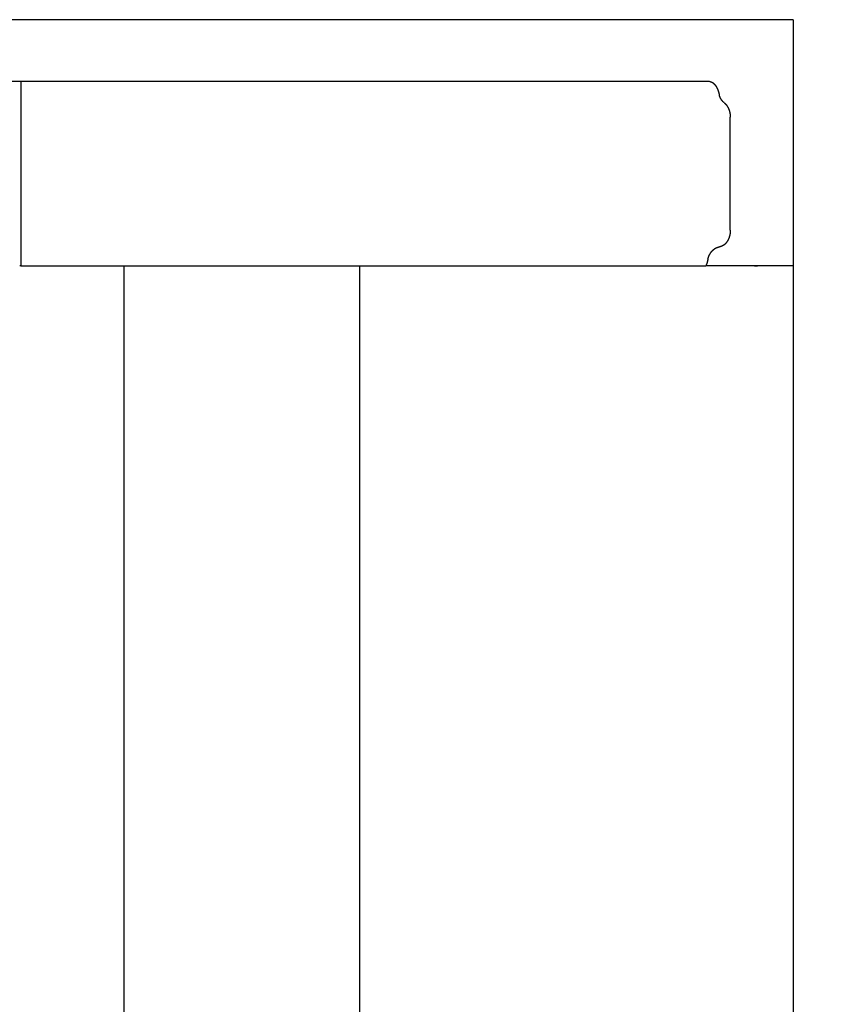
# Model space of a CAD drawing. Extents: x 715 to 7297, y 267 to 3528.
# Tile 63 of 65: x 6020 to 6263, y 2717 to 3011. Entities that reach past the tile are written whole.
import ezdxf

# ---------------------------------------------------------------- set-up
doc = ezdxf.new("R2010")
doc.units = 0
doc.layers.get('0').update_dxf_attribs({"linetype": 'CONTINUOUS'})
doc.layers.get('DEFPOINTS').update_dxf_attribs({"linetype": 'CONTINUOUS'})
doc.layers.add('4', color=3, linetype='CONTINUOUS')
doc.layers.add('5', color=3, linetype='CONTINUOUS')
doc.styles.get("Standard").update_dxf_attribs({"font": 'ISOCP.SHX'})
doc.dimstyles.get("Standard").update_dxf_attribs({"dimtxt": 2.5, "dimasz": 2.5, "dimexe": 1.25, "dimexo": 0.625, "dimtad": 1, "dimcen": 2.5, "dimazin": 3, "dimtfac": 1, "dimtmove": 0, "dimatfit": 3})

# ---------------------------------------------------------------- blocks, each defined once
blk = doc.blocks.new('PUNKT')
at = {"layer": '4', "color": 0, "linetype": 'BYBLOCK'}
blk.add_line((-0.5, 0), (-1, 0), dxfattribs=at)
at = {"layer": '4', "color": 0, "linetype": 'BYBLOCK', "const_width": 0.5}
blk.add_lwpolyline([(-0.25, 0, 1), (0.25, 0, 1)], format="xyb", close=True, dxfattribs=at)
blk = doc.blocks.new('*U14')
at = {"layer": '5', "color": 2}
blk.add_text('250', height=70, rotation=90, dxfattribs=at).set_placement((6502.54, 1614.63))
blk = doc.blocks.new('*D8')
at = {"layer": '5'}
for p, q in [((6271.5, 2937.27), (6572.55, 2937.27)), ((6532.55, 2897.27), (6532.55, 477.27)), ((6271.55, 437.27), (6572.55, 437.27))]:
    blk.add_line(p, q, dxfattribs=at)
at = {"layer": 'DEFPOINTS', "color": 0}
for p in [(6251.5, 2937.27), (6251.55, 437.27), (6532.55, 437.27)]:
    blk.add_point(p, dxfattribs=at)
blk.add_blockref('*U14', (0, 0))
at = {"layer": '5', "xscale": 40, "yscale": 40, "zscale": 40}
for p, rotation in [((6532.55, 2937.27), 90), ((6532.55, 437.27), 270)]:
    blk.add_blockref('PUNKT', p, dxfattribs=dict(at, rotation=rotation))

msp = doc.modelspace()

# ---------------------------------------------------------------- linework, layer by layer
for p, q in [((6251.55, 3010.771), (4717.73, 3010.771)), ((6251.55, 3010.771), (6251.55, 363.771)), ((6226.567, 2992.271), (6017.518, 2992.271)), ((6020.844, 2992.271), (6020.844, 2937.271)), ((6232.722, 2947.881), (6232.722, 2981.611)), ((6020.844, 2937.271), (6020.477, 2937.271)), ((6020.844, 2937.271), (6225.432, 2937.271)), ((6051.689, 437.271), (6051.689, 2937.271)), ((6122.088, 437.271), (6122.088, 2937.271)), ((6251.505, 2937.271), (6225.432, 2937.271)), ((6239.962, 2937.271), (6240.857, 2937.271)), ((6240.648, 2937.271), (6239.988, 2937.271))]:
    msp.add_line(p, q)
for points in [[(6226.57, 2992.27, 0), (6226.57, 2992.27, 0), (6226.57, 2992.27, 0), (6226.58, 2992.27, 0), (6226.58, 2992.27, 0), (6226.59, 2992.27, 0), (6226.59, 2992.27, 0), (6226.59, 2992.27, 0), (6226.6, 2992.27, 0), (6226.6, 2992.27, 0), (6226.6, 2992.27, 0), (6226.61, 2992.27, 0), (6226.61, 2992.27, 0), (6226.62, 2992.27, 0), (6226.62, 2992.27, 0), (6226.62, 2992.27, 0), (6226.63, 2992.27, 0), (6226.63, 2992.27, 0), (6226.63, 2992.27, 0), (6226.64, 2992.27, 0), (6226.64, 2992.27, 0), (6226.65, 2992.27, 0), (6226.65, 2992.27, 0), (6226.65, 2992.27, 0), (6226.66, 2992.27, 0), (6226.66, 2992.27, 0), (6226.66, 2992.27, 0), (6226.67, 2992.27, 0), (6226.67, 2992.27, 0), (6226.67, 2992.27, 0), (6226.68, 2992.27, 0), (6226.68, 2992.27, 0), (6226.69, 2992.27, 0), (6226.69, 2992.27, 0), (6226.69, 2992.27, 0), (6226.7, 2992.27, 0), (6226.7, 2992.27, 0), (6226.7, 2992.27, 0), (6226.71, 2992.27, 0), (6226.71, 2992.26, 0), (6226.71, 2992.26, 0), (6226.72, 2992.26, 0), (6226.72, 2992.26, 0), (6226.73, 2992.26, 0), (6226.73, 2992.26, 0), (6226.73, 2992.26, 0), (6226.74, 2992.26, 0), (6226.74, 2992.26, 0), (6226.74, 2992.26, 0), (6226.75, 2992.26, 0), (6226.75, 2992.26, 0), (6226.75, 2992.26, 0), (6226.76, 2992.26, 0), (6226.76, 2992.26, 0), (6226.77, 2992.26, 0), (6226.77, 2992.26, 0), (6226.77, 2992.26, 0), (6226.78, 2992.26, 0), (6226.78, 2992.26, 0), (6226.78, 2992.26, 0), (6226.79, 2992.26, 0), (6226.79, 2992.26, 0), (6226.79, 2992.25, 0), (6226.8, 2992.25, 0), (6226.8, 2992.25, 0), (6226.81, 2992.25, 0), (6226.81, 2992.25, 0), (6226.81, 2992.25, 0), (6226.82, 2992.25, 0), (6226.82, 2992.25, 0), (6226.82, 2992.25, 0), (6226.83, 2992.25, 0), (6226.83, 2992.25, 0), (6226.83, 2992.25, 0), (6226.84, 2992.25, 0), (6226.84, 2992.25, 0), (6226.84, 2992.25, 0), (6226.85, 2992.25, 0), (6226.85, 2992.25, 0), (6226.85, 2992.24, 0), (6226.86, 2992.24, 0), (6226.86, 2992.24, 0), (6226.87, 2992.24, 0), (6226.87, 2992.24, 0), (6226.87, 2992.24, 0), (6226.88, 2992.24, 0), (6226.88, 2992.24, 0), (6226.88, 2992.24, 0), (6226.89, 2992.24, 0), (6226.89, 2992.24, 0), (6226.89, 2992.24, 0), (6226.9, 2992.24, 0), (6226.9, 2992.24, 0), (6226.9, 2992.23, 0), (6226.91, 2992.23, 0), (6226.91, 2992.23, 0), (6226.91, 2992.23, 0), (6226.92, 2992.23, 0), (6226.92, 2992.23, 0), (6226.92, 2992.23, 0), (6226.93, 2992.23, 0), (6226.93, 2992.23, 0), (6226.94, 2992.23, 0), (6226.94, 2992.23, 0), (6226.94, 2992.23, 0), (6226.95, 2992.22, 0), (6226.95, 2992.22, 0), (6226.95, 2992.22, 0), (6226.96, 2992.22, 0), (6226.96, 2992.22, 0), (6226.96, 2992.22, 0), (6226.97, 2992.22, 0), (6226.97, 2992.22, 0), (6226.97, 2992.22, 0), (6226.98, 2992.22, 0), (6226.98, 2992.22, 0), (6226.98, 2992.21, 0), (6226.99, 2992.21, 0), (6226.99, 2992.21, 0), (6226.99, 2992.21, 0), (6227, 2992.21, 0), (6227, 2992.21, 0), (6227, 2992.21, 0), (6227.01, 2992.21, 0), (6227.01, 2992.21, 0), (6227.01, 2992.21, 0), (6227.02, 2992.2, 0), (6227.02, 2992.2, 0), (6227.02, 2992.2, 0), (6227.03, 2992.2, 0), (6227.03, 2992.2, 0), (6227.03, 2992.2, 0), (6227.04, 2992.2, 0), (6227.04, 2992.2, 0), (6227.04, 2992.2, 0), (6227.05, 2992.19, 0), (6227.05, 2992.19, 0), (6227.05, 2992.19, 0), (6227.06, 2992.19, 0), (6227.06, 2992.19, 0), (6227.06, 2992.19, 0), (6227.07, 2992.19, 0), (6227.07, 2992.19, 0), (6227.07, 2992.19, 0), (6227.08, 2992.18, 0), (6227.08, 2992.18, 0), (6227.08, 2992.18, 0), (6227.09, 2992.18, 0), (6227.09, 2992.18, 0), (6227.09, 2992.18, 0), (6227.1, 2992.18, 0), (6227.1, 2992.18, 0), (6227.1, 2992.17, 0), (6227.11, 2992.17, 0), (6227.11, 2992.17, 0), (6227.11, 2992.17, 0), (6227.12, 2992.17, 0), (6227.12, 2992.17, 0), (6227.12, 2992.17, 0), (6227.13, 2992.17, 0), (6227.13, 2992.16, 0), (6227.13, 2992.16, 0), (6227.14, 2992.16, 0), (6227.14, 2992.16, 0), (6227.14, 2992.16, 0), (6227.15, 2992.16, 0), (6227.15, 2992.16, 0), (6227.15, 2992.15, 0), (6227.16, 2992.15, 0), (6227.16, 2992.15, 0), (6227.16, 2992.15, 0), (6227.17, 2992.15, 0), (6227.17, 2992.15, 0), (6227.17, 2992.15, 0), (6227.18, 2992.14, 0), (6227.18, 2992.14, 0), (6227.18, 2992.14, 0), (6227.19, 2992.14, 0), (6227.19, 2992.14, 0), (6227.19, 2992.14, 0), (6227.19, 2992.14, 0), (6227.2, 2992.13, 0), (6227.2, 2992.13, 0), (6227.2, 2992.13, 0), (6227.21, 2992.13, 0), (6227.21, 2992.13, 0), (6227.21, 2992.13, 0), (6227.22, 2992.12, 0), (6227.22, 2992.12, 0), (6227.22, 2992.12, 0), (6227.23, 2992.12, 0), (6227.23, 2992.12, 0)], [(6227.23, 2992.12, 0), (6227.24, 2992.11, 0), (6227.24, 2992.11, 0), (6227.25, 2992.11, 0), (6227.26, 2992.1, 0), (6227.27, 2992.1, 0), (6227.27, 2992.1, 0), (6227.28, 2992.09, 0), (6227.29, 2992.09, 0), (6227.3, 2992.08, 0), (6227.3, 2992.08, 0), (6227.31, 2992.08, 0), (6227.32, 2992.07, 0), (6227.33, 2992.07, 0), (6227.33, 2992.06, 0), (6227.34, 2992.06, 0), (6227.35, 2992.05, 0), (6227.36, 2992.05, 0), (6227.36, 2992.04, 0), (6227.37, 2992.04, 0), (6227.38, 2992.04, 0), (6227.39, 2992.03, 0), (6227.39, 2992.03, 0), (6227.4, 2992.02, 0), (6227.41, 2992.02, 0), (6227.41, 2992.01, 0), (6227.42, 2992.01, 0), (6227.43, 2992, 0), (6227.44, 2992, 0), (6227.44, 2991.99, 0), (6227.45, 2991.99, 0), (6227.46, 2991.98, 0), (6227.47, 2991.98, 0), (6227.47, 2991.97, 0), (6227.48, 2991.97, 0), (6227.49, 2991.96, 0), (6227.5, 2991.96, 0), (6227.5, 2991.95, 0), (6227.51, 2991.95, 0), (6227.52, 2991.94, 0), (6227.53, 2991.94, 0), (6227.53, 2991.93, 0), (6227.54, 2991.93, 0), (6227.55, 2991.92, 0), (6227.56, 2991.91, 0), (6227.56, 2991.91, 0), (6227.57, 2991.9, 0), (6227.58, 2991.9, 0), (6227.59, 2991.89, 0), (6227.59, 2991.89, 0), (6227.6, 2991.88, 0), (6227.61, 2991.87, 0), (6227.62, 2991.87, 0), (6227.62, 2991.86, 0), (6227.63, 2991.86, 0), (6227.64, 2991.85, 0), (6227.64, 2991.84, 0), (6227.65, 2991.84, 0), (6227.66, 2991.83, 0), (6227.67, 2991.83, 0), (6227.67, 2991.82, 0), (6227.68, 2991.81, 0), (6227.69, 2991.81, 0), (6227.7, 2991.8, 0), (6227.7, 2991.79, 0), (6227.71, 2991.79, 0), (6227.72, 2991.78, 0), (6227.73, 2991.77, 0), (6227.73, 2991.77, 0), (6227.74, 2991.76, 0), (6227.75, 2991.75, 0), (6227.76, 2991.75, 0), (6227.76, 2991.74, 0), (6227.77, 2991.73, 0), (6227.78, 2991.73, 0), (6227.78, 2991.72, 0), (6227.79, 2991.71, 0), (6227.8, 2991.71, 0), (6227.81, 2991.7, 0), (6227.81, 2991.69, 0), (6227.82, 2991.69, 0), (6227.83, 2991.68, 0), (6227.84, 2991.67, 0), (6227.84, 2991.66, 0), (6227.85, 2991.66, 0), (6227.86, 2991.65, 0), (6227.86, 2991.64, 0), (6227.87, 2991.63, 0), (6227.88, 2991.63, 0), (6227.89, 2991.62, 0), (6227.89, 2991.61, 0), (6227.9, 2991.61, 0), (6227.91, 2991.6, 0), (6227.92, 2991.59, 0), (6227.92, 2991.58, 0), (6227.93, 2991.57, 0), (6227.94, 2991.57, 0), (6227.94, 2991.56, 0), (6227.95, 2991.55, 0), (6227.96, 2991.54, 0), (6227.97, 2991.54, 0), (6227.97, 2991.53, 0), (6227.98, 2991.52, 0), (6227.99, 2991.51, 0), (6227.99, 2991.5, 0), (6228, 2991.5, 0), (6228.01, 2991.49, 0), (6228.02, 2991.48, 0), (6228.02, 2991.47, 0), (6228.03, 2991.46, 0), (6228.04, 2991.46, 0), (6228.04, 2991.45, 0), (6228.05, 2991.44, 0), (6228.06, 2991.43, 0), (6228.06, 2991.42, 0), (6228.07, 2991.41, 0), (6228.08, 2991.41, 0), (6228.09, 2991.4, 0), (6228.09, 2991.39, 0), (6228.1, 2991.38, 0), (6228.11, 2991.37, 0), (6228.11, 2991.36, 0), (6228.12, 2991.35, 0), (6228.13, 2991.35, 0), (6228.13, 2991.34, 0), (6228.14, 2991.33, 0), (6228.15, 2991.32, 0), (6228.16, 2991.31, 0), (6228.16, 2991.3, 0), (6228.17, 2991.29, 0), (6228.18, 2991.28, 0), (6228.18, 2991.28, 0), (6228.19, 2991.27, 0), (6228.2, 2991.26, 0), (6228.2, 2991.25, 0), (6228.21, 2991.24, 0), (6228.22, 2991.23, 0), (6228.22, 2991.22, 0), (6228.23, 2991.21, 0), (6228.24, 2991.2, 0), (6228.25, 2991.19, 0), (6228.25, 2991.18, 0), (6228.26, 2991.17, 0), (6228.27, 2991.17, 0), (6228.27, 2991.16, 0), (6228.28, 2991.15, 0), (6228.29, 2991.14, 0), (6228.29, 2991.13, 0), (6228.3, 2991.12, 0), (6228.31, 2991.11, 0), (6228.31, 2991.1, 0), (6228.32, 2991.09, 0), (6228.33, 2991.08, 0), (6228.33, 2991.07, 0), (6228.34, 2991.06, 0), (6228.35, 2991.05, 0), (6228.35, 2991.04, 0), (6228.36, 2991.03, 0), (6228.37, 2991.02, 0), (6228.37, 2991.01, 0), (6228.38, 2991, 0), (6228.39, 2990.99, 0), (6228.39, 2990.98, 0), (6228.4, 2990.97, 0), (6228.41, 2990.96, 0), (6228.41, 2990.95, 0), (6228.42, 2990.94, 0), (6228.42, 2990.93, 0), (6228.43, 2990.92, 0), (6228.44, 2990.91, 0), (6228.44, 2990.9, 0), (6228.45, 2990.89, 0), (6228.46, 2990.88, 0), (6228.46, 2990.87, 0), (6228.47, 2990.86, 0), (6228.48, 2990.85, 0), (6228.48, 2990.84, 0), (6228.49, 2990.83, 0), (6228.5, 2990.82, 0), (6228.5, 2990.81, 0), (6228.51, 2990.79, 0), (6228.51, 2990.78, 0), (6228.52, 2990.77, 0), (6228.53, 2990.76, 0), (6228.53, 2990.75, 0), (6228.54, 2990.74, 0), (6228.55, 2990.73, 0), (6228.55, 2990.72, 0), (6228.56, 2990.71, 0), (6228.56, 2990.7, 0), (6228.57, 2990.69, 0), (6228.58, 2990.68, 0), (6228.58, 2990.67, 0), (6228.59, 2990.66, 0), (6228.59, 2990.64, 0), (6228.6, 2990.63, 0), (6228.61, 2990.62, 0), (6228.61, 2990.61, 0), (6228.62, 2990.6, 0), (6228.62, 2990.59, 0), (6228.63, 2990.58, 0), (6228.64, 2990.57, 0), (6228.64, 2990.56, 0), (6228.65, 2990.54, 0), (6228.65, 2990.53, 0), (6228.66, 2990.52, 0), (6228.67, 2990.51, 0), (6228.67, 2990.5, 0), (6228.68, 2990.49, 0), (6228.68, 2990.48, 0), (6228.69, 2990.47, 0), (6228.7, 2990.45, 0), (6228.7, 2990.44, 0), (6228.71, 2990.43, 0), (6228.71, 2990.42, 0), (6228.72, 2990.41, 0), (6228.72, 2990.4, 0), (6228.73, 2990.39, 0), (6228.74, 2990.37, 0), (6228.74, 2990.36, 0), (6228.75, 2990.35, 0), (6228.75, 2990.34, 0), (6228.76, 2990.33, 0), (6228.76, 2990.32, 0), (6228.77, 2990.3, 0), (6228.77, 2990.29, 0), (6228.78, 2990.28, 0), (6228.79, 2990.27, 0), (6228.79, 2990.26, 0), (6228.8, 2990.25, 0), (6228.8, 2990.23, 0), (6228.81, 2990.22, 0), (6228.81, 2990.21, 0), (6228.82, 2990.2, 0), (6228.82, 2990.19, 0), (6228.83, 2990.18, 0), (6228.84, 2990.16, 0), (6228.84, 2990.15, 0), (6228.85, 2990.14, 0), (6228.85, 2990.13, 0), (6228.86, 2990.12, 0), (6228.86, 2990.1, 0), (6228.87, 2990.09, 0), (6228.87, 2990.08, 0), (6228.88, 2990.07, 0), (6228.88, 2990.06, 0), (6228.89, 2990.04, 0), (6228.89, 2990.03, 0), (6228.9, 2990.02, 0), (6228.9, 2990.01, 0), (6228.91, 2989.99, 0), (6228.91, 2989.98, 0), (6228.92, 2989.97, 0), (6228.92, 2989.96, 0), (6228.93, 2989.95, 0), (6228.93, 2989.93, 0), (6228.94, 2989.92, 0), (6228.94, 2989.91, 0), (6228.95, 2989.9, 0), (6228.95, 2989.88, 0), (6228.96, 2989.87, 0), (6228.96, 2989.86, 0), (6228.97, 2989.85, 0), (6228.97, 2989.83, 0), (6228.98, 2989.82, 0), (6228.98, 2989.81, 0), (6228.99, 2989.8, 0), (6228.99, 2989.78, 0), (6229, 2989.77, 0), (6229, 2989.76, 0), (6229.01, 2989.75, 0), (6229.01, 2989.73, 0), (6229.02, 2989.72, 0), (6229.02, 2989.71, 0), (6229.03, 2989.7, 0), (6229.03, 2989.68, 0), (6229.04, 2989.67, 0), (6229.04, 2989.66, 0), (6229.05, 2989.65, 0), (6229.05, 2989.63, 0), (6229.06, 2989.62, 0), (6229.06, 2989.61, 0), (6229.06, 2989.59, 0), (6229.07, 2989.58, 0), (6229.07, 2989.57, 0), (6229.08, 2989.56, 0), (6229.08, 2989.54, 0), (6229.09, 2989.53, 0), (6229.09, 2989.52, 0), (6229.1, 2989.51, 0), (6229.1, 2989.49, 0), (6229.1, 2989.48, 0), (6229.11, 2989.47, 0), (6229.11, 2989.45, 0), (6229.12, 2989.44, 0), (6229.12, 2989.43, 0), (6229.13, 2989.41, 0), (6229.13, 2989.4, 0), (6229.13, 2989.39, 0), (6229.14, 2989.38, 0), (6229.14, 2989.36, 0), (6229.15, 2989.35, 0), (6229.15, 2989.34, 0), (6229.16, 2989.32, 0), (6229.16, 2989.31, 0), (6229.16, 2989.3, 0), (6229.17, 2989.29, 0), (6229.17, 2989.27, 0), (6229.18, 2989.26, 0), (6229.18, 2989.25, 0), (6229.18, 2989.23, 0), (6229.19, 2989.22, 0), (6229.19, 2989.21, 0), (6229.2, 2989.19, 0), (6229.2, 2989.18, 0), (6229.2, 2989.17, 0), (6229.21, 2989.16, 0), (6229.21, 2989.14, 0), (6229.22, 2989.13, 0), (6229.22, 2989.12, 0), (6229.22, 2989.1, 0), (6229.23, 2989.09, 0), (6229.23, 2989.08, 0), (6229.23, 2989.06, 0), (6229.24, 2989.05, 0), (6229.24, 2989.04, 0), (6229.25, 2989.02, 0), (6229.25, 2989.01, 0), (6229.25, 2989, 0), (6229.26, 2988.98, 0), (6229.26, 2988.97, 0), (6229.26, 2988.96, 0), (6229.27, 2988.94, 0), (6229.27, 2988.93, 0), (6229.27, 2988.92, 0), (6229.28, 2988.91, 0), (6229.28, 2988.89, 0), (6229.29, 2988.88, 0), (6229.29, 2988.87, 0), (6229.29, 2988.85, 0), (6229.3, 2988.84, 0), (6229.3, 2988.83, 0), (6229.3, 2988.81, 0), (6229.31, 2988.8, 0), (6229.31, 2988.79, 0), (6229.31, 2988.77, 0), (6229.32, 2988.76, 0), (6229.32, 2988.75, 0), (6229.32, 2988.73, 0), (6229.33, 2988.72, 0), (6229.33, 2988.71, 0), (6229.33, 2988.69, 0), (6229.34, 2988.68, 0), (6229.34, 2988.67, 0), (6229.34, 2988.66, 0), (6229.34, 2988.64, 0), (6229.35, 2988.63, 0), (6229.35, 2988.62, 0), (6229.35, 2988.6, 0), (6229.36, 2988.59, 0), (6229.36, 2988.58, 0), (6229.36, 2988.56, 0), (6229.37, 2988.55, 0), (6229.37, 2988.54, 0), (6229.37, 2988.52, 0), (6229.38, 2988.51, 0), (6229.38, 2988.5, 0), (6229.38, 2988.48, 0), (6229.38, 2988.47, 0), (6229.39, 2988.46, 0), (6229.39, 2988.44, 0), (6229.39, 2988.43, 0), (6229.4, 2988.42, 0), (6229.4, 2988.4, 0), (6229.4, 2988.39, 0), (6229.4, 2988.38, 0), (6229.41, 2988.36, 0), (6229.41, 2988.35, 0), (6229.41, 2988.34, 0), (6229.42, 2988.32, 0), (6229.42, 2988.31, 0), (6229.42, 2988.3, 0), (6229.42, 2988.28, 0), (6229.43, 2988.27, 0)], [(6230.92, 2985.94, 0), (6230.91, 2985.95, 0), (6230.89, 2985.97, 0), (6230.88, 2985.98, 0), (6230.86, 2985.99, 0), (6230.85, 2986, 0), (6230.83, 2986.02, 0), (6230.82, 2986.03, 0), (6230.8, 2986.04, 0), (6230.79, 2986.06, 0), (6230.77, 2986.07, 0), (6230.76, 2986.08, 0), (6230.74, 2986.1, 0), (6230.73, 2986.11, 0), (6230.71, 2986.13, 0), (6230.7, 2986.14, 0), (6230.68, 2986.15, 0), (6230.67, 2986.17, 0), (6230.65, 2986.18, 0), (6230.64, 2986.2, 0), (6230.62, 2986.21, 0), (6230.61, 2986.22, 0), (6230.6, 2986.24, 0), (6230.58, 2986.25, 0), (6230.57, 2986.27, 0), (6230.55, 2986.28, 0), (6230.54, 2986.3, 0), (6230.52, 2986.31, 0), (6230.51, 2986.33, 0), (6230.5, 2986.34, 0), (6230.48, 2986.36, 0), (6230.47, 2986.38, 0), (6230.45, 2986.39, 0), (6230.44, 2986.41, 0), (6230.43, 2986.42, 0), (6230.41, 2986.44, 0), (6230.4, 2986.45, 0), (6230.39, 2986.47, 0), (6230.37, 2986.49, 0), (6230.36, 2986.5, 0), (6230.34, 2986.52, 0), (6230.33, 2986.54, 0), (6230.32, 2986.55, 0), (6230.3, 2986.57, 0), (6230.29, 2986.59, 0), (6230.28, 2986.6, 0), (6230.27, 2986.62, 0), (6230.25, 2986.64, 0), (6230.24, 2986.65, 0), (6230.23, 2986.67, 0), (6230.21, 2986.69, 0), (6230.2, 2986.71, 0), (6230.19, 2986.72, 0), (6230.18, 2986.74, 0), (6230.16, 2986.76, 0), (6230.15, 2986.78, 0), (6230.14, 2986.79, 0), (6230.13, 2986.81, 0), (6230.11, 2986.83, 0), (6230.1, 2986.85, 0), (6230.09, 2986.87, 0), (6230.08, 2986.88, 0), (6230.06, 2986.9, 0), (6230.05, 2986.92, 0), (6230.04, 2986.94, 0), (6230.03, 2986.96, 0), (6230.02, 2986.98, 0), (6230.01, 2987, 0), (6229.99, 2987.01, 0), (6229.98, 2987.03, 0), (6229.97, 2987.05, 0), (6229.96, 2987.07, 0), (6229.95, 2987.09, 0), (6229.94, 2987.11, 0), (6229.92, 2987.13, 0), (6229.91, 2987.15, 0), (6229.9, 2987.17, 0), (6229.89, 2987.19, 0), (6229.88, 2987.21, 0), (6229.87, 2987.23, 0), (6229.86, 2987.25, 0), (6229.85, 2987.27, 0), (6229.84, 2987.29, 0), (6229.83, 2987.31, 0), (6229.82, 2987.33, 0), (6229.81, 2987.35, 0), (6229.8, 2987.37, 0), (6229.78, 2987.39, 0), (6229.77, 2987.41, 0), (6229.76, 2987.43, 0), (6229.75, 2987.45, 0), (6229.74, 2987.47, 0), (6229.73, 2987.49, 0), (6229.72, 2987.51, 0), (6229.71, 2987.53, 0), (6229.7, 2987.55, 0), (6229.7, 2987.57, 0), (6229.69, 2987.59, 0), (6229.68, 2987.61, 0), (6229.67, 2987.63, 0), (6229.66, 2987.66, 0), (6229.65, 2987.68, 0), (6229.64, 2987.7, 0), (6229.63, 2987.72, 0), (6229.62, 2987.74, 0), (6229.61, 2987.76, 0), (6229.6, 2987.78, 0), (6229.59, 2987.81, 0), (6229.58, 2987.83, 0), (6229.58, 2987.85, 0), (6229.57, 2987.87, 0), (6229.56, 2987.89, 0), (6229.55, 2987.91, 0), (6229.54, 2987.94, 0), (6229.53, 2987.96, 0), (6229.53, 2987.98, 0), (6229.52, 2988, 0), (6229.51, 2988.02, 0), (6229.5, 2988.05, 0), (6229.49, 2988.07, 0), (6229.49, 2988.09, 0), (6229.48, 2988.11, 0), (6229.47, 2988.14, 0), (6229.46, 2988.16, 0), (6229.46, 2988.18, 0), (6229.45, 2988.2, 0), (6229.44, 2988.23, 0), (6229.43, 2988.25, 0), (6229.43, 2988.27, 0)], [(6230.92, 2985.94, 0), (6230.95, 2985.92, 0), (6230.97, 2985.9, 0), (6231, 2985.88, 0), (6231.02, 2985.86, 0), (6231.05, 2985.84, 0), (6231.07, 2985.81, 0), (6231.1, 2985.79, 0), (6231.12, 2985.77, 0), (6231.15, 2985.75, 0), (6231.17, 2985.72, 0), (6231.2, 2985.7, 0), (6231.22, 2985.68, 0), (6231.24, 2985.65, 0), (6231.27, 2985.63, 0), (6231.29, 2985.6, 0), (6231.32, 2985.58, 0), (6231.34, 2985.55, 0), (6231.36, 2985.53, 0), (6231.38, 2985.5, 0), (6231.41, 2985.48, 0), (6231.43, 2985.45, 0), (6231.45, 2985.42, 0), (6231.47, 2985.4, 0), (6231.5, 2985.37, 0), (6231.52, 2985.34, 0), (6231.54, 2985.32, 0), (6231.56, 2985.29, 0), (6231.58, 2985.26, 0), (6231.61, 2985.23, 0), (6231.63, 2985.2, 0), (6231.65, 2985.18, 0), (6231.67, 2985.15, 0), (6231.69, 2985.12, 0), (6231.71, 2985.09, 0), (6231.73, 2985.06, 0), (6231.75, 2985.03, 0), (6231.77, 2985, 0), (6231.79, 2984.97, 0), (6231.81, 2984.94, 0), (6231.83, 2984.91, 0), (6231.85, 2984.88, 0), (6231.87, 2984.85, 0), (6231.89, 2984.81, 0), (6231.91, 2984.78, 0), (6231.92, 2984.75, 0), (6231.94, 2984.72, 0), (6231.96, 2984.69, 0), (6231.98, 2984.65, 0), (6232, 2984.62, 0), (6232.01, 2984.59, 0), (6232.03, 2984.56, 0), (6232.05, 2984.52, 0), (6232.07, 2984.49, 0), (6232.08, 2984.46, 0), (6232.1, 2984.42, 0), (6232.12, 2984.39, 0), (6232.13, 2984.35, 0), (6232.15, 2984.32, 0), (6232.16, 2984.29, 0), (6232.18, 2984.25, 0), (6232.2, 2984.22, 0), (6232.21, 2984.18, 0), (6232.23, 2984.15, 0), (6232.24, 2984.11, 0), (6232.26, 2984.08, 0), (6232.27, 2984.04, 0), (6232.28, 2984, 0), (6232.3, 2983.97, 0), (6232.31, 2983.93, 0), (6232.33, 2983.9, 0), (6232.34, 2983.86, 0), (6232.35, 2983.82, 0), (6232.36, 2983.79, 0), (6232.38, 2983.75, 0), (6232.39, 2983.71, 0), (6232.4, 2983.67, 0), (6232.41, 2983.64, 0), (6232.43, 2983.6, 0), (6232.44, 2983.56, 0), (6232.45, 2983.52, 0), (6232.46, 2983.49, 0), (6232.47, 2983.45, 0), (6232.48, 2983.41, 0), (6232.49, 2983.37, 0), (6232.5, 2983.33, 0), (6232.51, 2983.3, 0), (6232.52, 2983.26, 0), (6232.53, 2983.22, 0), (6232.54, 2983.18, 0), (6232.55, 2983.14, 0), (6232.56, 2983.1, 0), (6232.57, 2983.06, 0), (6232.58, 2983.02, 0), (6232.58, 2982.98, 0), (6232.59, 2982.94, 0), (6232.6, 2982.9, 0), (6232.61, 2982.87, 0), (6232.61, 2982.83, 0), (6232.62, 2982.79, 0), (6232.63, 2982.75, 0), (6232.63, 2982.71, 0), (6232.64, 2982.67, 0), (6232.65, 2982.63, 0), (6232.65, 2982.59, 0), (6232.66, 2982.55, 0), (6232.66, 2982.51, 0), (6232.67, 2982.47, 0), (6232.67, 2982.43, 0), (6232.68, 2982.38, 0), (6232.68, 2982.34, 0), (6232.69, 2982.3, 0), (6232.69, 2982.26, 0), (6232.7, 2982.22, 0), (6232.7, 2982.18, 0), (6232.7, 2982.14, 0), (6232.71, 2982.1, 0), (6232.71, 2982.06, 0), (6232.71, 2982.02, 0), (6232.71, 2981.98, 0), (6232.71, 2981.94, 0), (6232.72, 2981.9, 0), (6232.72, 2981.86, 0), (6232.72, 2981.82, 0), (6232.72, 2981.77, 0), (6232.72, 2981.73, 0), (6232.72, 2981.69, 0), (6232.72, 2981.65, 0), (6232.72, 2981.61, 0)], [(6232.72, 2947.88, 0), (6232.72, 2947.82, 0), (6232.72, 2947.77, 0), (6232.72, 2947.71, 0), (6232.72, 2947.65, 0), (6232.72, 2947.59, 0), (6232.71, 2947.54, 0), (6232.71, 2947.48, 0), (6232.71, 2947.42, 0), (6232.7, 2947.36, 0), (6232.7, 2947.31, 0), (6232.69, 2947.25, 0), (6232.69, 2947.19, 0), (6232.68, 2947.13, 0), (6232.68, 2947.08, 0), (6232.67, 2947.02, 0), (6232.66, 2946.96, 0), (6232.65, 2946.91, 0), (6232.65, 2946.85, 0), (6232.64, 2946.79, 0), (6232.63, 2946.74, 0), (6232.62, 2946.68, 0), (6232.61, 2946.63, 0), (6232.6, 2946.57, 0), (6232.59, 2946.51, 0), (6232.57, 2946.46, 0), (6232.56, 2946.4, 0), (6232.55, 2946.35, 0), (6232.54, 2946.29, 0), (6232.52, 2946.24, 0), (6232.51, 2946.18, 0), (6232.49, 2946.13, 0), (6232.48, 2946.08, 0), (6232.46, 2946.02, 0), (6232.45, 2945.97, 0), (6232.43, 2945.92, 0), (6232.42, 2945.86, 0), (6232.4, 2945.81, 0), (6232.38, 2945.76, 0), (6232.36, 2945.71, 0), (6232.35, 2945.65, 0), (6232.33, 2945.6, 0), (6232.31, 2945.55, 0), (6232.29, 2945.5, 0), (6232.27, 2945.45, 0), (6232.25, 2945.4, 0), (6232.23, 2945.35, 0), (6232.21, 2945.3, 0), (6232.18, 2945.25, 0), (6232.16, 2945.2, 0), (6232.14, 2945.15, 0), (6232.12, 2945.11, 0), (6232.09, 2945.06, 0), (6232.07, 2945.01, 0), (6232.05, 2944.96, 0), (6232.02, 2944.92, 0), (6232, 2944.87, 0), (6231.97, 2944.82, 0), (6231.95, 2944.78, 0), (6231.92, 2944.73, 0), (6231.89, 2944.69, 0), (6231.87, 2944.65, 0), (6231.84, 2944.6, 0), (6231.81, 2944.56, 0), (6231.79, 2944.52, 0), (6231.76, 2944.47, 0), (6231.73, 2944.43, 0), (6231.7, 2944.39, 0), (6231.67, 2944.35, 0), (6231.64, 2944.31, 0), (6231.61, 2944.27, 0), (6231.58, 2944.23, 0), (6231.55, 2944.19, 0), (6231.52, 2944.15, 0), (6231.49, 2944.11, 0), (6231.46, 2944.07, 0), (6231.43, 2944.04, 0), (6231.39, 2944, 0), (6231.36, 2943.96, 0), (6231.33, 2943.93, 0), (6231.3, 2943.89, 0), (6231.26, 2943.86, 0), (6231.23, 2943.83, 0), (6231.2, 2943.79, 0), (6231.16, 2943.76, 0), (6231.13, 2943.73, 0), (6231.09, 2943.69, 0), (6231.06, 2943.66, 0), (6231.02, 2943.63, 0), (6230.99, 2943.6, 0), (6230.95, 2943.57, 0), (6230.92, 2943.54, 0), (6230.88, 2943.52, 0), (6230.84, 2943.49, 0), (6230.81, 2943.46, 0), (6230.77, 2943.43, 0), (6230.73, 2943.41, 0), (6230.7, 2943.38, 0), (6230.66, 2943.36, 0), (6230.62, 2943.33, 0), (6230.58, 2943.31, 0), (6230.54, 2943.29, 0), (6230.51, 2943.26, 0), (6230.47, 2943.24, 0), (6230.43, 2943.22, 0), (6230.39, 2943.2, 0), (6230.35, 2943.18, 0), (6230.31, 2943.16, 0), (6230.27, 2943.14, 0), (6230.23, 2943.12, 0), (6230.19, 2943.11, 0), (6230.15, 2943.09, 0), (6230.11, 2943.07, 0), (6230.07, 2943.06, 0), (6230.03, 2943.04, 0), (6229.99, 2943.03, 0), (6229.95, 2943.02, 0), (6229.91, 2943, 0), (6229.87, 2942.99, 0), (6229.83, 2942.98, 0), (6229.79, 2942.97, 0), (6229.75, 2942.96, 0), (6229.71, 2942.95, 0), (6229.67, 2942.94, 0), (6229.63, 2942.93, 0), (6229.59, 2942.92, 0), (6229.55, 2942.92, 0), (6229.5, 2942.91, 0), (6229.46, 2942.9, 0)], [(6226.04, 2939.27, 0), (6226.05, 2939.32, 0), (6226.06, 2939.36, 0), (6226.08, 2939.41, 0), (6226.09, 2939.45, 0), (6226.1, 2939.5, 0), (6226.12, 2939.54, 0), (6226.13, 2939.59, 0), (6226.15, 2939.63, 0), (6226.16, 2939.68, 0), (6226.18, 2939.72, 0), (6226.19, 2939.77, 0), (6226.21, 2939.81, 0), (6226.23, 2939.86, 0), (6226.24, 2939.9, 0), (6226.26, 2939.94, 0), (6226.28, 2939.99, 0), (6226.29, 2940.03, 0), (6226.31, 2940.07, 0), (6226.33, 2940.12, 0), (6226.35, 2940.16, 0), (6226.36, 2940.2, 0), (6226.38, 2940.24, 0), (6226.4, 2940.28, 0), (6226.42, 2940.33, 0), (6226.44, 2940.37, 0), (6226.46, 2940.41, 0), (6226.48, 2940.45, 0), (6226.5, 2940.49, 0), (6226.52, 2940.53, 0), (6226.54, 2940.57, 0), (6226.56, 2940.61, 0), (6226.58, 2940.65, 0), (6226.6, 2940.69, 0), (6226.62, 2940.73, 0), (6226.65, 2940.77, 0), (6226.67, 2940.81, 0), (6226.69, 2940.84, 0), (6226.71, 2940.88, 0), (6226.74, 2940.92, 0), (6226.76, 2940.96, 0), (6226.78, 2941, 0), (6226.81, 2941.03, 0), (6226.83, 2941.07, 0), (6226.85, 2941.11, 0), (6226.88, 2941.14, 0), (6226.9, 2941.18, 0), (6226.93, 2941.21, 0), (6226.95, 2941.25, 0), (6226.98, 2941.28, 0), (6227, 2941.32, 0), (6227.03, 2941.35, 0), (6227.05, 2941.39, 0), (6227.08, 2941.42, 0), (6227.1, 2941.45, 0), (6227.13, 2941.49, 0), (6227.16, 2941.52, 0), (6227.18, 2941.55, 0), (6227.21, 2941.58, 0), (6227.24, 2941.61, 0), (6227.27, 2941.65, 0), (6227.29, 2941.68, 0), (6227.32, 2941.71, 0), (6227.35, 2941.74, 0), (6227.38, 2941.77, 0), (6227.41, 2941.8, 0), (6227.43, 2941.83, 0), (6227.46, 2941.86, 0), (6227.49, 2941.89, 0), (6227.52, 2941.91, 0), (6227.55, 2941.94, 0), (6227.58, 2941.97, 0), (6227.61, 2942, 0), (6227.64, 2942.02, 0), (6227.67, 2942.05, 0), (6227.7, 2942.08, 0), (6227.73, 2942.1, 0), (6227.76, 2942.13, 0), (6227.79, 2942.15, 0), (6227.82, 2942.18, 0), (6227.85, 2942.2, 0), (6227.88, 2942.23, 0), (6227.91, 2942.25, 0), (6227.94, 2942.27, 0), (6227.98, 2942.3, 0), (6228.01, 2942.32, 0), (6228.04, 2942.34, 0), (6228.07, 2942.36, 0), (6228.1, 2942.38, 0), (6228.13, 2942.4, 0), (6228.17, 2942.42, 0), (6228.2, 2942.44, 0), (6228.23, 2942.46, 0), (6228.26, 2942.48, 0), (6228.3, 2942.5, 0), (6228.33, 2942.52, 0), (6228.36, 2942.54, 0), (6228.4, 2942.56, 0), (6228.43, 2942.57, 0), (6228.46, 2942.59, 0), (6228.5, 2942.61, 0), (6228.53, 2942.62, 0), (6228.56, 2942.64, 0), (6228.6, 2942.66, 0), (6228.63, 2942.67, 0), (6228.66, 2942.68, 0), (6228.7, 2942.7, 0), (6228.73, 2942.71, 0), (6228.77, 2942.73, 0), (6228.8, 2942.74, 0), (6228.83, 2942.75, 0), (6228.87, 2942.76, 0), (6228.9, 2942.77, 0), (6228.94, 2942.79, 0), (6228.97, 2942.8, 0), (6229.01, 2942.81, 0), (6229.04, 2942.82, 0), (6229.08, 2942.83, 0), (6229.11, 2942.84, 0), (6229.15, 2942.84, 0), (6229.18, 2942.85, 0), (6229.22, 2942.86, 0), (6229.25, 2942.87, 0), (6229.29, 2942.87, 0), (6229.32, 2942.88, 0), (6229.36, 2942.89, 0), (6229.39, 2942.89, 0), (6229.43, 2942.9, 0), (6229.46, 2942.9, 0)], [(6226.04, 2939.27, 0), (6226.04, 2939.26, 0), (6226.03, 2939.25, 0), (6226.03, 2939.24, 0), (6226.03, 2939.23, 0), (6226.03, 2939.22, 0), (6226.03, 2939.21, 0), (6226.03, 2939.19, 0), (6226.02, 2939.18, 0), (6226.02, 2939.17, 0), (6226.02, 2939.16, 0), (6226.02, 2939.15, 0), (6226.02, 2939.14, 0), (6226.01, 2939.13, 0), (6226.01, 2939.12, 0), (6226.01, 2939.11, 0), (6226.01, 2939.1, 0), (6226, 2939.09, 0), (6226, 2939.08, 0), (6226, 2939.06, 0), (6226, 2939.05, 0), (6226, 2939.04, 0), (6225.99, 2939.03, 0), (6225.99, 2939.02, 0), (6225.99, 2939.01, 0), (6225.99, 2939, 0), (6225.99, 2938.99, 0), (6225.98, 2938.98, 0), (6225.98, 2938.97, 0), (6225.98, 2938.96, 0), (6225.98, 2938.95, 0), (6225.97, 2938.93, 0), (6225.97, 2938.92, 0), (6225.97, 2938.91, 0), (6225.97, 2938.9, 0), (6225.96, 2938.89, 0), (6225.96, 2938.88, 0), (6225.96, 2938.87, 0), (6225.96, 2938.86, 0), (6225.96, 2938.85, 0), (6225.95, 2938.84, 0), (6225.95, 2938.83, 0), (6225.95, 2938.82, 0), (6225.95, 2938.8, 0), (6225.94, 2938.79, 0), (6225.94, 2938.78, 0), (6225.94, 2938.77, 0), (6225.94, 2938.76, 0), (6225.93, 2938.75, 0), (6225.93, 2938.74, 0), (6225.93, 2938.73, 0), (6225.93, 2938.72, 0), (6225.92, 2938.71, 0), (6225.92, 2938.7, 0), (6225.92, 2938.69, 0), (6225.91, 2938.67, 0), (6225.91, 2938.66, 0), (6225.91, 2938.65, 0), (6225.91, 2938.64, 0), (6225.9, 2938.63, 0), (6225.9, 2938.62, 0), (6225.9, 2938.61, 0), (6225.9, 2938.6, 0), (6225.89, 2938.59, 0), (6225.89, 2938.58, 0), (6225.89, 2938.57, 0), (6225.89, 2938.56, 0), (6225.88, 2938.55, 0), (6225.88, 2938.53, 0), (6225.88, 2938.52, 0), (6225.87, 2938.51, 0), (6225.87, 2938.5, 0), (6225.87, 2938.49, 0), (6225.87, 2938.48, 0), (6225.86, 2938.47, 0), (6225.86, 2938.46, 0), (6225.86, 2938.45, 0), (6225.85, 2938.44, 0), (6225.85, 2938.43, 0), (6225.85, 2938.42, 0), (6225.84, 2938.41, 0), (6225.84, 2938.39, 0), (6225.84, 2938.38, 0), (6225.84, 2938.37, 0), (6225.83, 2938.36, 0), (6225.83, 2938.35, 0), (6225.83, 2938.34, 0), (6225.82, 2938.33, 0), (6225.82, 2938.32, 0), (6225.82, 2938.31, 0), (6225.81, 2938.3, 0), (6225.81, 2938.29, 0), (6225.81, 2938.28, 0), (6225.8, 2938.27, 0), (6225.8, 2938.26, 0), (6225.8, 2938.25, 0), (6225.8, 2938.23, 0), (6225.79, 2938.22, 0), (6225.79, 2938.21, 0), (6225.79, 2938.2, 0), (6225.78, 2938.19, 0), (6225.78, 2938.18, 0), (6225.78, 2938.17, 0), (6225.77, 2938.16, 0), (6225.77, 2938.15, 0), (6225.77, 2938.14, 0), (6225.76, 2938.13, 0), (6225.76, 2938.12, 0), (6225.76, 2938.11, 0), (6225.75, 2938.1, 0), (6225.75, 2938.09, 0), (6225.75, 2938.08, 0), (6225.74, 2938.07, 0), (6225.74, 2938.06, 0), (6225.74, 2938.05, 0), (6225.73, 2938.03, 0), (6225.73, 2938.02, 0), (6225.73, 2938.01, 0), (6225.72, 2938, 0), (6225.72, 2937.99, 0), (6225.71, 2937.98, 0), (6225.71, 2937.97, 0), (6225.71, 2937.96, 0), (6225.7, 2937.95, 0), (6225.7, 2937.94, 0), (6225.7, 2937.93, 0), (6225.69, 2937.92, 0), (6225.69, 2937.91, 0), (6225.69, 2937.9, 0), (6225.68, 2937.89, 0), (6225.68, 2937.88, 0), (6225.68, 2937.87, 0), (6225.67, 2937.86, 0), (6225.67, 2937.85, 0), (6225.66, 2937.84, 0), (6225.66, 2937.83, 0), (6225.66, 2937.82, 0), (6225.65, 2937.81, 0), (6225.65, 2937.8, 0), (6225.65, 2937.79, 0), (6225.64, 2937.78, 0), (6225.64, 2937.77, 0), (6225.63, 2937.76, 0), (6225.63, 2937.75, 0), (6225.63, 2937.74, 0), (6225.62, 2937.73, 0), (6225.62, 2937.72, 0), (6225.62, 2937.71, 0), (6225.61, 2937.7, 0), (6225.61, 2937.69, 0), (6225.6, 2937.68, 0), (6225.6, 2937.67, 0), (6225.6, 2937.65, 0), (6225.59, 2937.64, 0), (6225.59, 2937.63, 0), (6225.58, 2937.62, 0), (6225.58, 2937.61, 0), (6225.58, 2937.6, 0), (6225.57, 2937.59, 0), (6225.57, 2937.58, 0), (6225.56, 2937.57, 0), (6225.56, 2937.56, 0), (6225.56, 2937.55, 0), (6225.55, 2937.54, 0), (6225.55, 2937.53, 0), (6225.54, 2937.52, 0), (6225.54, 2937.52, 0), (6225.53, 2937.51, 0), (6225.53, 2937.5, 0), (6225.53, 2937.49, 0), (6225.52, 2937.48, 0), (6225.52, 2937.47, 0), (6225.51, 2937.46, 0), (6225.51, 2937.45, 0), (6225.51, 2937.44, 0), (6225.5, 2937.43, 0), (6225.5, 2937.42, 0), (6225.49, 2937.41, 0), (6225.49, 2937.4, 0), (6225.48, 2937.39, 0), (6225.48, 2937.38, 0), (6225.48, 2937.37, 0), (6225.47, 2937.36, 0), (6225.47, 2937.35, 0), (6225.46, 2937.34, 0), (6225.46, 2937.33, 0), (6225.45, 2937.32, 0), (6225.45, 2937.31, 0), (6225.45, 2937.3, 0), (6225.44, 2937.29, 0), (6225.44, 2937.28, 0), (6225.43, 2937.27, 0)]]:
    msp.add_polyline3d(points)

# ---------------------------------------------------------------- dimensions: what is measured, and where the dimension line sits
at = {"layer": '5'}
dim = msp.add_linear_dim(base=(6532.548, 437.271), p1=(6251.505, 2937.271), p2=(6251.55, 437.271), angle=90, dimstyle='Standard', dxfattribs=at)
dim.commit()
dim.dimension.update_dxf_attribs({"geometry": '*D8', "text_midpoint": (6467.541, 1687.271)})

doc.saveas('drawing.dxf')
